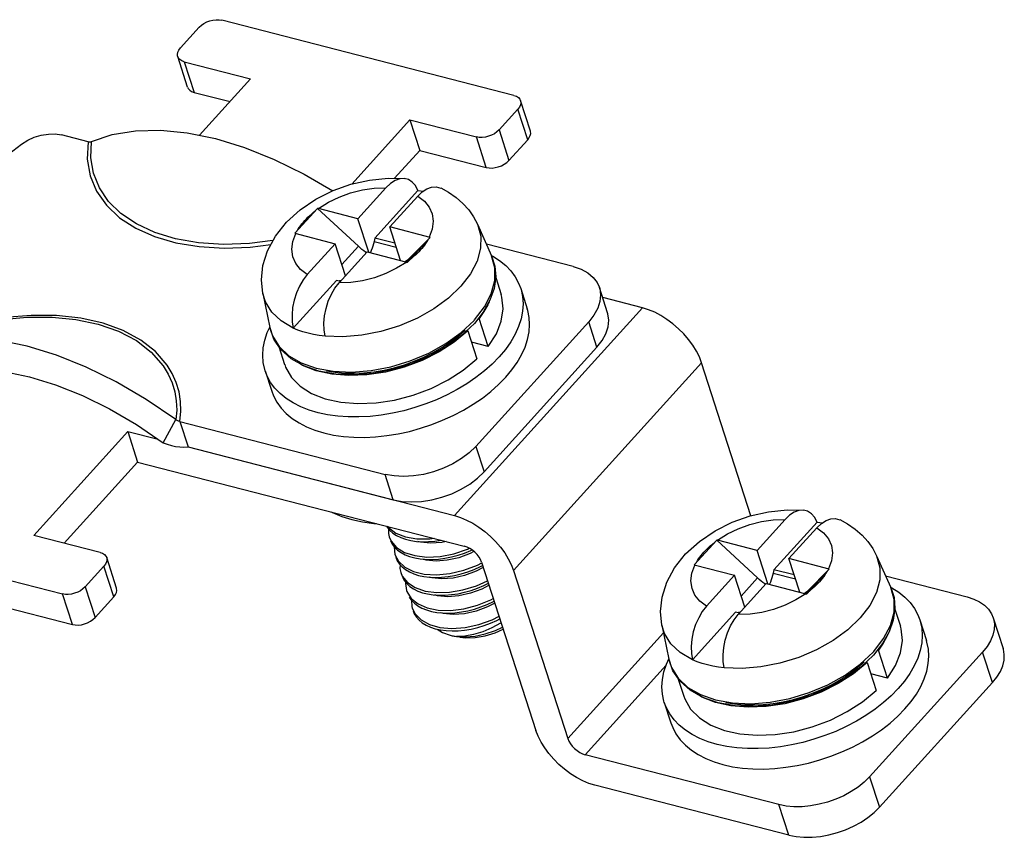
# Model space of a CAD drawing. Extents: x -4139 to -1089, y -1564 to 1941.
# Tile 50 of 160: x -1436 to -1406, y -706 to -681. Entities that reach past the tile are written whole.
import ezdxf

# ---------------------------------------------------------------- set-up
doc = ezdxf.new("R2010")
doc.units = 0
doc.header["$LTSCALE"] = 23.1
for name, color, linetype in [('EARTHING_CLIP1_2_1_AM_0', 7, 'CONTINUOUS'), ('EARTHING_CLIP_2_2_1_1_AM_0', 7, 'CONTINUOUS'), ('EARTHING_CLIP_2_2_2_1_AM_0', 7, 'CONTINUOUS'), ('LDZHJ_SZCYZT_M4X12_2_1_AM_', 7, 'CONTINUOUS')]:
    doc.layers.add(name, color=color, linetype=linetype)

msp = doc.modelspace()

# ---------------------------------------------------------------- linework, layer by layer
at = {"layer": 'EARTHING_CLIP1_2_1_AM_0', "color": 7}
for p, q in [((-1433.702, -684.782), (-1434.488, -684.58)), ((-1419.246, -688.502), (-1421.831, -687.837)), ((-1418.219, -689.884), (-1418.463, -689.125)), ((-1422.147, -693.859), (-1418.784, -690.147)), ((-1421.902, -694.618), (-1418.54, -690.905)), ((-1431.46, -693.75), (-1431.082, -693.059)), ((-1430.964, -693.117), (-1424.851, -694.69)), ((-1430.964, -693.117), (-1430.719, -693.875)), ((-1430.719, -693.875), (-1424.606, -695.448))]:
    msp.add_line(p, q, dxfattribs=at)
at = {"layer": 'EARTHING_CLIP1_2_1_AM_0', "color": 2}
for p, q in [((-1418.54, -690.905), (-1418.784, -690.147)), ((-1422.147, -693.859), (-1421.902, -694.618)), ((-1424.606, -695.448), (-1424.851, -694.69))]:
    msp.add_line(p, q, dxfattribs=at)
at = {"layer": 'EARTHING_CLIP1_2_1_AM_0', "color": 7}
for points in [[(-1433.603, -684.781), (-1432.98, -684.569), (-1432.289, -684.454), (-1431.541, -684.437), (-1430.744, -684.515), (-1429.908, -684.688), (-1429.042, -684.953), (-1428.156, -685.308), (-1427.259, -685.748), (-1426.409, -686.244)], [(-1435.683, -684.854), (-1435.5, -684.738), (-1435.306, -684.65), (-1435.095, -684.587), (-1434.882, -684.553), (-1434.681, -684.551), (-1434.488, -684.58)], [(-1436.498, -685.501), (-1436.197, -685.253), (-1435.683, -684.854)], [(-1433.702, -684.782), (-1433.683, -684.787), (-1433.665, -684.789), (-1433.648, -684.79), (-1433.632, -684.788), (-1433.617, -684.785), (-1433.603, -684.781)], [(-1419.246, -688.502), (-1419.009, -688.583), (-1418.81, -688.689), (-1418.649, -688.823), (-1418.529, -688.978), (-1418.464, -689.126)], [(-1418.464, -689.126), (-1418.456, -689.153), (-1418.428, -689.341), (-1418.448, -689.539), (-1418.515, -689.743), (-1418.627, -689.945), (-1418.784, -690.147)], [(-1418.54, -690.905), (-1418.382, -690.703), (-1418.27, -690.502), (-1418.203, -690.298), (-1418.183, -690.1), (-1418.211, -689.911), (-1418.219, -689.884)], [(-1431.082, -693.059), (-1431.967, -692.459), (-1432.864, -691.936), (-1433.76, -691.495), (-1434.646, -691.14), (-1435.512, -690.875), (-1436.349, -690.702), (-1437.146, -690.624), (-1437.894, -690.642), (-1438.585, -690.757), (-1439.208, -690.968)], [(-1438.773, -691.868), (-1438.212, -691.678), (-1437.59, -691.575), (-1436.917, -691.559), (-1436.2, -691.629), (-1435.447, -691.785), (-1434.668, -692.023), (-1433.87, -692.343), (-1433.064, -692.739), (-1432.256, -693.21), (-1431.46, -693.75)], [(-1430.964, -693.117), (-1430.985, -693.11), (-1431.005, -693.103), (-1431.025, -693.094), (-1431.045, -693.083), (-1431.064, -693.072), (-1431.082, -693.059)], [(-1431.46, -693.75), (-1431.341, -693.795), (-1431.219, -693.83), (-1431.094, -693.856), (-1430.968, -693.873), (-1430.843, -693.879), (-1430.719, -693.875)], [(-1422.147, -693.859), (-1422.346, -694.051), (-1422.573, -694.223), (-1422.83, -694.377), (-1423.109, -694.509), (-1423.404, -694.615), (-1423.706, -694.692), (-1424.008, -694.739), (-1424.305, -694.755), (-1424.584, -694.738), (-1424.851, -694.69)], [(-1424.606, -695.448), (-1424.34, -695.497), (-1424.06, -695.514), (-1423.763, -695.498), (-1423.461, -695.451), (-1423.159, -695.374), (-1422.864, -695.268), (-1422.585, -695.136), (-1422.328, -694.982), (-1422.101, -694.809), (-1421.902, -694.618)]]:
    msp.add_lwpolyline(points, dxfattribs=at)
at = {"layer": 'EARTHING_CLIP1_2_1_AM_0', "color": 2}
for points in [[(-1433.702, -684.782), (-1433.726, -685.307), (-1433.642, -685.798), (-1433.45, -686.258), (-1433.156, -686.677), (-1432.763, -687.045), (-1432.281, -687.358), (-1431.717, -687.608), (-1431.082, -687.793), (-1430.386, -687.908), (-1429.643, -687.951), (-1428.872, -687.92), (-1428.253, -687.841)], [(-1428.191, -687.727), (-1428.886, -687.811), (-1429.665, -687.843), (-1430.407, -687.796), (-1431.095, -687.674), (-1431.716, -687.485), (-1432.261, -687.232), (-1432.721, -686.922), (-1433.09, -686.562), (-1433.364, -686.159), (-1433.541, -685.723), (-1433.618, -685.261), (-1433.603, -684.781)], [(-1431.344, -691.435), (-1431.693, -691.034), (-1432.127, -690.694), (-1432.653, -690.41), (-1433.254, -690.191), (-1433.92, -690.041), (-1434.639, -689.961), (-1435.398, -689.955), (-1436.184, -690.02), (-1436.982, -690.157), (-1437.778, -690.364), (-1438.551, -690.634), (-1439.307, -690.97)], [(-1439.208, -690.968), (-1438.509, -690.661), (-1437.785, -690.408), (-1437.034, -690.211), (-1436.272, -690.075), (-1435.514, -690.005), (-1434.772, -690.004), (-1434.062, -690.074), (-1433.397, -690.215), (-1432.791, -690.427), (-1432.26, -690.707), (-1431.819, -691.048), (-1431.461, -691.454)], [(-1431.461, -691.454), (-1431.31, -691.702), (-1431.195, -691.96), (-1431.116, -692.228), (-1431.072, -692.501), (-1431.061, -692.778), (-1431.082, -693.059)], [(-1430.964, -693.117), (-1430.937, -692.812), (-1430.946, -692.517), (-1430.991, -692.229), (-1431.073, -691.952), (-1431.191, -691.687), (-1431.344, -691.435)]]:
    msp.add_lwpolyline(points, dxfattribs=at)
at = {"layer": 'EARTHING_CLIP_2_2_1_1_AM_0', "color": 7}
for p, q in [((-1421.011, -683.403), (-1429.714, -681.164)), ((-1430.39, -681.371), (-1430.95, -681.99)), ((-1430.737, -683.156), (-1431.031, -682.245)), ((-1430.835, -682.401), (-1428.857, -682.91)), ((-1428.857, -682.91), (-1430.379, -684.59)), ((-1430.541, -683.312), (-1429.47, -683.587)), ((-1420.522, -684.469), (-1420.816, -683.559)), ((-1421.456, -684.433), (-1420.896, -683.814)), ((-1425.843, -686.045), (-1424.11, -684.131)), ((-1424.11, -684.131), (-1422.132, -684.64)), ((-1424.11, -684.131), (-1423.816, -685.042)), ((-1421.163, -685.343), (-1420.602, -684.725)), ((-1424.569, -685.873), (-1423.816, -685.042)), ((-1423.816, -685.042), (-1421.838, -685.551)), ((-1417.181, -689.729), (-1418.367, -689.424)), ((-1413.95, -695.923), (-1415.42, -691.365)), ((-1435.32, -696.507), (-1432.517, -693.413)), ((-1432.517, -693.413), (-1431.615, -693.645)), ((-1432.517, -693.413), (-1432.224, -694.323)), ((-1430.719, -693.875), (-1422.786, -695.917)), ((-1434.413, -696.74), (-1432.224, -694.323)), ((-1432.224, -694.323), (-1422.492, -696.827)), ((-1443.166, -696.014), (-1434.463, -698.253)), ((-1433.342, -697.015), (-1435.32, -696.507)), ((-1442.872, -696.924), (-1434.169, -699.163)), ((-1432.852, -698.082), (-1433.146, -697.171)), ((-1421.974, -697.308), (-1420.359, -702.316)), ((-1433.787, -698.045), (-1433.227, -697.427)), ((-1421.025, -697.553), (-1419.409, -702.56)), ((-1409.938, -697.715), (-1407.511, -698.34)), ((-1433.493, -698.956), (-1432.933, -698.337)), ((-1406.729, -698.963), (-1406.435, -699.874)), ((-1407.05, -699.985), (-1410.413, -703.697)), ((-1406.756, -700.895), (-1410.119, -704.608)), ((-1413.116, -704.527), (-1418.891, -703.041)), ((-1412.822, -705.438), (-1418.597, -703.952))]:
    msp.add_line(p, q, dxfattribs=at)
at = {"layer": 'EARTHING_CLIP_2_2_1_1_AM_0', "color": 2}
for p, q in [((-1430.835, -682.401), (-1430.541, -683.312)), ((-1420.602, -684.725), (-1420.896, -683.814)), ((-1421.456, -684.433), (-1421.163, -685.343)), ((-1421.838, -685.551), (-1422.132, -684.64)), ((-1422.786, -695.917), (-1417.181, -689.729)), ((-1415.42, -691.365), (-1421.025, -697.553)), ((-1432.933, -698.337), (-1433.227, -697.427)), ((-1433.787, -698.045), (-1433.493, -698.956)), ((-1434.169, -699.163), (-1434.463, -698.253)), ((-1419.409, -702.56), (-1416.556, -699.41)), ((-1406.756, -700.895), (-1407.05, -699.985)), ((-1416.479, -700.378), (-1418.891, -703.041)), ((-1410.413, -703.697), (-1410.119, -704.608)), ((-1412.822, -705.438), (-1413.116, -704.527))]:
    msp.add_line(p, q, dxfattribs=at)
at = {"layer": 'EARTHING_CLIP_2_2_1_1_AM_0', "color": 7}
for points in [[(-1430.39, -681.371), (-1430.325, -681.311), (-1430.251, -681.26), (-1430.167, -681.216), (-1430.076, -681.182), (-1429.982, -681.16), (-1429.888, -681.148), (-1429.799, -681.15), (-1429.714, -681.164)], [(-1431.031, -682.245), (-1431.033, -682.239), (-1431.039, -682.18), (-1431.028, -682.117), (-1430.998, -682.054), (-1430.95, -681.99)], [(-1430.835, -682.401), (-1430.908, -682.374), (-1430.966, -682.338), (-1431.008, -682.292), (-1431.031, -682.245)], [(-1430.737, -683.156), (-1430.714, -683.202), (-1430.672, -683.249), (-1430.615, -683.285), (-1430.541, -683.312)], [(-1421.011, -683.403), (-1420.938, -683.43), (-1420.88, -683.466), (-1420.839, -683.512), (-1420.816, -683.559)], [(-1420.816, -683.559), (-1420.814, -683.565), (-1420.807, -683.624), (-1420.818, -683.687), (-1420.848, -683.75), (-1420.896, -683.814)], [(-1421.456, -684.433), (-1421.521, -684.493), (-1421.595, -684.544), (-1421.68, -684.588), (-1421.77, -684.622), (-1421.864, -684.645), (-1421.958, -684.656), (-1422.047, -684.654), (-1422.132, -684.64)], [(-1420.602, -684.725), (-1420.554, -684.66), (-1420.525, -684.597), (-1420.513, -684.535), (-1420.52, -684.476), (-1420.522, -684.469)], [(-1421.838, -685.551), (-1421.753, -685.565), (-1421.664, -685.566), (-1421.571, -685.555), (-1421.477, -685.532), (-1421.386, -685.498), (-1421.301, -685.455), (-1421.227, -685.403), (-1421.163, -685.343)], [(-1415.42, -691.365), (-1415.487, -691.192), (-1415.574, -691.018), (-1415.683, -690.844), (-1415.809, -690.673), (-1415.952, -690.508), (-1416.108, -690.352), (-1416.276, -690.207), (-1416.452, -690.075), (-1416.634, -689.96), (-1416.818, -689.863), (-1417, -689.786), (-1417.181, -689.729)], [(-1422.786, -695.917), (-1422.605, -695.974), (-1422.423, -696.051), (-1422.239, -696.148), (-1422.057, -696.263), (-1421.881, -696.394), (-1421.713, -696.539), (-1421.557, -696.695), (-1421.414, -696.86), (-1421.287, -697.032), (-1421.179, -697.206), (-1421.092, -697.379), (-1421.025, -697.553)], [(-1433.342, -697.015), (-1433.268, -697.043), (-1433.211, -697.079), (-1433.169, -697.125), (-1433.146, -697.171)], [(-1421.974, -697.308), (-1422.007, -697.23), (-1422.052, -697.154), (-1422.11, -697.08), (-1422.177, -697.01), (-1422.251, -696.948), (-1422.33, -696.896), (-1422.41, -696.856), (-1422.492, -696.827)], [(-1433.146, -697.171), (-1433.144, -697.178), (-1433.138, -697.237), (-1433.149, -697.299), (-1433.179, -697.362), (-1433.227, -697.427)], [(-1433.787, -698.045), (-1433.852, -698.105), (-1433.926, -698.157), (-1434.01, -698.2), (-1434.101, -698.234), (-1434.195, -698.257), (-1434.289, -698.268), (-1434.377, -698.267), (-1434.463, -698.253)], [(-1432.933, -698.337), (-1432.885, -698.273), (-1432.855, -698.21), (-1432.844, -698.147), (-1432.85, -698.089), (-1432.852, -698.082)], [(-1407.511, -698.34), (-1407.312, -698.405), (-1407.139, -698.488), (-1406.99, -698.591), (-1406.87, -698.71), (-1406.779, -698.844), (-1406.729, -698.963)], [(-1434.169, -699.163), (-1434.084, -699.177), (-1433.995, -699.179), (-1433.901, -699.168), (-1433.807, -699.145), (-1433.717, -699.111), (-1433.632, -699.067), (-1433.558, -699.016), (-1433.493, -698.956)], [(-1406.729, -698.963), (-1406.72, -698.99), (-1406.694, -699.147), (-1406.701, -699.31), (-1406.741, -699.479), (-1406.813, -699.649), (-1406.916, -699.817), (-1407.05, -699.985)], [(-1406.756, -700.895), (-1406.622, -700.728), (-1406.519, -700.56), (-1406.447, -700.39), (-1406.407, -700.221), (-1406.401, -700.057), (-1406.427, -699.901), (-1406.435, -699.874)], [(-1418.597, -703.952), (-1418.779, -703.895), (-1418.961, -703.818), (-1419.145, -703.721), (-1419.326, -703.606), (-1419.503, -703.474), (-1419.67, -703.329), (-1419.827, -703.173), (-1419.97, -703.008), (-1420.096, -702.837), (-1420.205, -702.663), (-1420.292, -702.489), (-1420.359, -702.316)], [(-1419.409, -702.56), (-1419.376, -702.639), (-1419.331, -702.714), (-1419.274, -702.789), (-1419.207, -702.858), (-1419.132, -702.92), (-1419.053, -702.973), (-1418.973, -703.013), (-1418.891, -703.041)], [(-1410.413, -703.697), (-1410.575, -703.857), (-1410.758, -704.004), (-1410.963, -704.14), (-1411.186, -704.262), (-1411.423, -704.366), (-1411.669, -704.453), (-1411.92, -704.519), (-1412.173, -704.565), (-1412.423, -704.589), (-1412.667, -704.591), (-1412.897, -704.57), (-1413.116, -704.527)], [(-1412.822, -705.438), (-1412.603, -705.481), (-1412.373, -705.501), (-1412.13, -705.499), (-1411.88, -705.476), (-1411.627, -705.43), (-1411.375, -705.363), (-1411.129, -705.277), (-1410.892, -705.172), (-1410.669, -705.051), (-1410.464, -704.915), (-1410.281, -704.767), (-1410.119, -704.608)]]:
    msp.add_lwpolyline(points, dxfattribs=at)
at = {"layer": 'EARTHING_CLIP_2_2_2_1_AM_0', "color": 7}
msp.add_lwpolyline([(-1426.452, -695.808), (-1426.415, -695.829), (-1426.142, -695.944), (-1425.844, -696.037), (-1425.524, -696.105), (-1425.186, -696.15), (-1425.108, -696.154)], dxfattribs=at)
at = {"layer": 'LDZHJ_SZCYZT_M4X12_2_1_AM_', "color": 7}
for p, q in [((-1424.827, -686.156), (-1425.662, -687.077)), ((-1423.871, -686.231), (-1425.157, -687.651)), ((-1423.878, -686.401), (-1424.712, -687.322)), ((-1423.871, -686.232), (-1423.711, -686.252)), ((-1426.864, -686.768), (-1427.537, -687.511)), ((-1425.648, -687.898), (-1426.864, -686.768)), ((-1425.662, -687.077), (-1426.839, -686.774)), ((-1425.34, -688.076), (-1425.662, -687.077)), ((-1423.51, -687.631), (-1424.712, -687.322)), ((-1424.39, -688.32), (-1424.712, -687.322)), ((-1422.098, -687.242), (-1421.677, -688.18)), ((-1427.537, -687.511), (-1426.334, -687.82)), ((-1425.157, -687.651), (-1425.18, -687.755)), ((-1424.556, -687.807), (-1425.157, -687.652)), ((-1424.182, -688.374), (-1423.51, -687.631)), ((-1423.51, -687.631), (-1424.151, -688.283)), ((-1426.334, -687.82), (-1427.169, -688.741)), ((-1426.027, -688.773), (-1426.334, -687.82)), ((-1425.385, -688.064), (-1426.219, -688.985)), ((-1425.408, -688.09), (-1425.43, -688.075)), ((-1425.385, -688.064), (-1424.207, -688.367)), ((-1421.68, -688.174), (-1421.644, -688.192)), ((-1421.677, -688.18), (-1421.58, -688.485)), ((-1424.207, -688.367), (-1424.199, -688.369)), ((-1427.169, -688.741), (-1427.294, -688.901)), ((-1421.556, -688.825), (-1421.391, -689.337)), ((-1426.301, -688.914), (-1427.587, -690.334)), ((-1426.182, -688.945), (-1426.3, -688.914)), ((-1428.495, -689.306), (-1428.288, -690.313)), ((-1420.811, -689.15), (-1420.615, -689.757)), ((-1421.924, -689.855), (-1422.191, -690.194)), ((-1428.361, -690.468), (-1428.289, -690.308)), ((-1428.168, -690.66), (-1428.288, -690.313)), ((-1422.191, -690.194), (-1422.57, -690.556)), ((-1421.778, -690.88), (-1422.047, -690.045)), ((-1422.57, -690.556), (-1423.017, -690.883)), ((-1422.908, -690.753), (-1422.68, -690.579)), ((-1422.383, -690.417), (-1422.789, -690.753)), ((-1422.68, -690.579), (-1422.469, -690.394)), ((-1422.416, -690.408), (-1422.383, -690.417)), ((-1422.383, -690.417), (-1422.114, -691.251)), ((-1428.017, -690.883), (-1427.844, -691.419)), ((-1423.156, -690.916), (-1422.908, -690.753)), ((-1421.778, -690.88), (-1422.275, -690.752)), ((-1422.52, -691.587), (-1422.114, -691.251)), ((-1428.424, -691.606), (-1428.228, -692.213)), ((-1425.929, -691.75), (-1426.439, -691.711)), ((-1425.769, -691.728), (-1426.314, -691.707)), ((-1426.059, -691.675), (-1425.774, -691.681)), ((-1422.971, -691.88), (-1422.52, -691.587)), ((-1422.416, -691.993), (-1422.702, -692.165)), ((-1412.934, -696.035), (-1413.769, -696.956)), ((-1411.978, -696.11), (-1413.264, -697.53)), ((-1411.978, -696.111), (-1411.818, -696.131)), ((-1424.768, -696.242), (-1424.747, -696.274)), ((-1424.745, -696.321), (-1424.749, -696.455)), ((-1424.749, -696.455), (-1424.726, -696.552)), ((-1424.747, -696.274), (-1424.531, -696.439)), ((-1424.717, -696.356), (-1424.623, -696.439)), ((-1424.623, -696.439), (-1424.511, -696.512)), ((-1411.985, -696.279), (-1412.819, -697.2)), ((-1424.726, -696.552), (-1424.668, -696.68)), ((-1424.668, -696.68), (-1424.507, -696.87)), ((-1414.971, -696.647), (-1415.644, -697.389)), ((-1413.755, -697.777), (-1414.971, -696.647)), ((-1413.769, -696.956), (-1414.946, -696.653)), ((-1424.579, -696.846), (-1424.556, -697.082)), ((-1424.48, -696.947), (-1424.376, -697.023)), ((-1422.801, -697.053), (-1422.4, -696.919)), ((-1422.486, -697.037), (-1422.299, -696.962)), ((-1422.4, -696.919), (-1422.341, -696.89)), ((-1422.299, -696.962), (-1422.259, -696.943)), ((-1413.447, -697.954), (-1413.769, -696.956)), ((-1424.556, -697.082), (-1424.453, -697.277)), ((-1424.531, -697.158), (-1424.487, -697.263)), ((-1424.453, -697.277), (-1424.264, -697.455)), ((-1422.102, -697.395), (-1421.967, -697.322)), ((-1411.617, -697.51), (-1412.819, -697.2)), ((-1412.497, -698.199), (-1412.819, -697.2)), ((-1410.205, -697.12), (-1409.784, -698.058)), ((-1424.383, -697.618), (-1424.34, -697.719)), ((-1424.34, -697.45), (-1424.241, -697.529)), ((-1422.01, -697.438), (-1421.944, -697.404)), ((-1415.644, -697.389), (-1414.441, -697.698)), ((-1413.264, -697.53), (-1413.287, -697.633)), ((-1412.663, -697.685), (-1413.264, -697.531)), ((-1412.289, -698.252), (-1411.617, -697.51)), ((-1411.617, -697.51), (-1412.258, -698.162)), ((-1424.34, -697.719), (-1424.186, -697.912)), ((-1414.441, -697.698), (-1415.275, -698.619)), ((-1414.134, -698.651), (-1414.441, -697.698)), ((-1424.113, -698.029), (-1424.003, -698.103)), ((-1413.492, -697.943), (-1414.326, -698.864)), ((-1413.515, -697.968), (-1413.537, -697.953)), ((-1413.492, -697.943), (-1412.314, -698.246)), ((-1409.787, -698.052), (-1409.751, -698.071)), ((-1409.784, -698.058), (-1409.687, -698.363)), ((-1424.075, -698.384), (-1423.869, -698.551)), ((-1424.062, -698.445), (-1424.054, -698.63)), ((-1412.314, -698.246), (-1412.306, -698.248)), ((-1424.054, -698.63), (-1424.041, -698.677)), ((-1424.041, -698.677), (-1423.956, -698.848)), ((-1424.016, -698.753), (-1423.98, -698.843)), ((-1423.978, -698.53), (-1423.874, -698.608)), ((-1414.408, -698.793), (-1415.694, -700.212)), ((-1415.275, -698.619), (-1415.4, -698.779)), ((-1414.289, -698.823), (-1414.407, -698.793)), ((-1409.663, -698.704), (-1409.498, -699.216)), ((-1423.956, -698.848), (-1423.778, -699.028)), ((-1423.778, -699.028), (-1423.529, -699.164)), ((-1408.918, -699.028), (-1408.722, -699.635)), ((-1416.602, -699.184), (-1416.395, -700.191)), ((-1422.477, -699.507), (-1422.727, -699.52)), ((-1422.727, -699.52), (-1422.46, -699.534)), ((-1410.031, -699.733), (-1410.298, -700.073)), ((-1409.885, -700.758), (-1410.154, -699.924)), ((-1416.468, -700.347), (-1416.396, -700.187)), ((-1416.275, -700.539), (-1416.395, -700.191)), ((-1410.787, -700.458), (-1410.576, -700.273)), ((-1410.298, -700.073), (-1410.677, -700.435)), ((-1410.522, -700.287), (-1410.49, -700.295)), ((-1410.677, -700.435), (-1411.124, -700.761)), ((-1411.015, -700.631), (-1410.787, -700.458)), ((-1410.49, -700.295), (-1410.896, -700.631)), ((-1410.49, -700.295), (-1410.221, -701.13)), ((-1416.124, -700.762), (-1415.951, -701.298)), ((-1411.263, -700.794), (-1411.015, -700.631)), ((-1409.885, -700.758), (-1410.382, -700.63)), ((-1410.627, -701.466), (-1410.221, -701.13)), ((-1416.531, -701.485), (-1416.335, -702.092)), ((-1414.036, -701.629), (-1414.546, -701.589)), ((-1413.876, -701.607), (-1414.421, -701.585)), ((-1414.166, -701.553), (-1413.881, -701.559)), ((-1411.078, -701.758), (-1410.627, -701.466)), ((-1410.523, -701.872), (-1410.809, -702.044))]:
    msp.add_line(p, q, dxfattribs=at)
at = {"layer": 'LDZHJ_SZCYZT_M4X12_2_1_AM_', "color": 2}
for p, q in [((-1426.135, -688.437), (-1425.648, -687.898)), ((-1425.18, -687.755), (-1424.518, -687.925)), ((-1421.576, -688.541), (-1421.677, -688.18)), ((-1424.151, -688.283), (-1424.218, -688.357)), ((-1428.288, -690.313), (-1428.207, -690.569)), ((-1422.584, -690.465), (-1422.201, -690.104)), ((-1422.201, -690.104), (-1422.186, -690.087)), ((-1423.038, -690.793), (-1422.584, -690.465)), ((-1423.55, -691.079), (-1423.038, -690.793)), ((-1426.902, -691.53), (-1426.396, -691.621)), ((-1426.396, -691.621), (-1425.847, -691.645)), ((-1413.287, -697.633), (-1412.625, -697.804)), ((-1414.242, -698.315), (-1413.755, -697.777)), ((-1412.258, -698.162), (-1412.325, -698.236)), ((-1409.683, -698.419), (-1409.784, -698.058)), ((-1410.691, -700.343), (-1410.308, -699.982)), ((-1410.308, -699.982), (-1410.293, -699.966)), ((-1416.395, -700.191), (-1416.314, -700.447)), ((-1411.145, -700.672), (-1410.691, -700.343)), ((-1411.657, -700.957), (-1411.145, -700.672)), ((-1415.009, -701.408), (-1414.503, -701.5)), ((-1414.503, -701.5), (-1413.954, -701.524))]:
    msp.add_line(p, q, dxfattribs=at)
at = {"layer": 'LDZHJ_SZCYZT_M4X12_2_1_AM_', "color": 7}
for points in [[(-1427.378, -686.808), (-1426.911, -686.495), (-1426.402, -686.24), (-1425.868, -686.05), (-1425.319, -685.925), (-1424.764, -685.869), (-1424.28, -685.88)], [(-1424.28, -685.88), (-1424.415, -685.89), (-1424.555, -685.94), (-1424.691, -686.029), (-1424.827, -686.156)], [(-1423.871, -686.231), (-1423.947, -686.09), (-1424.041, -685.984), (-1424.153, -685.913), (-1424.28, -685.88)], [(-1423.878, -686.401), (-1423.743, -686.273), (-1423.606, -686.184), (-1423.466, -686.134), (-1423.33, -686.124), (-1423.192, -686.162)], [(-1423.192, -686.161), (-1422.966, -686.283), (-1422.734, -686.442), (-1422.532, -686.619), (-1422.358, -686.813), (-1422.213, -687.022), (-1422.098, -687.242)], [(-1426.856, -686.77), (-1426.86, -686.769), (-1426.864, -686.768)], [(-1426.839, -686.774), (-1426.848, -686.772), (-1426.856, -686.77)], [(-1428.495, -689.306), (-1428.536, -688.899), (-1428.492, -688.469), (-1428.354, -688.028), (-1428.121, -687.595), (-1427.79, -687.181), (-1427.378, -686.808)], [(-1425.541, -687.99), (-1425.595, -687.945), (-1425.648, -687.898)], [(-1425.18, -687.755), (-1425.197, -687.823), (-1425.217, -687.891), (-1425.238, -687.958), (-1425.262, -688.023), (-1425.288, -688.087), (-1425.288, -688.089)], [(-1425.43, -688.075), (-1425.486, -688.034), (-1425.541, -687.99)], [(-1421.644, -688.192), (-1421.439, -688.323), (-1421.258, -688.471), (-1421.102, -688.632), (-1420.973, -688.807), (-1420.872, -688.993), (-1420.811, -689.15)], [(-1424.151, -688.283), (-1424.18, -688.309), (-1424.212, -688.333), (-1424.246, -688.353), (-1424.252, -688.356)], [(-1424.199, -688.369), (-1424.191, -688.372), (-1424.187, -688.373), (-1424.182, -688.374)], [(-1421.58, -688.485), (-1421.555, -688.812), (-1421.603, -689.156), (-1421.727, -689.507), (-1421.924, -689.855)], [(-1427.294, -688.901), (-1427.4, -689.081), (-1427.491, -689.285), (-1427.56, -689.502), (-1427.605, -689.724), (-1427.624, -689.941), (-1427.618, -690.143), (-1427.587, -690.334)], [(-1426.638, -690.578), (-1426.669, -690.387), (-1426.675, -690.184), (-1426.655, -689.967), (-1426.611, -689.747), (-1426.542, -689.531), (-1426.452, -689.326), (-1426.345, -689.146), (-1426.219, -688.985)], [(-1426.169, -688.93), (-1426.2, -688.93), (-1426.212, -688.928)], [(-1421.778, -690.88), (-1421.536, -690.502), (-1421.388, -690.131), (-1421.332, -689.764), (-1421.369, -689.414), (-1421.391, -689.337)], [(-1420.811, -689.15), (-1420.799, -689.189), (-1420.754, -689.395), (-1420.739, -689.611), (-1420.754, -689.833), (-1420.799, -690.059), (-1420.874, -690.288), (-1420.977, -690.518), (-1421.109, -690.746), (-1421.267, -690.971), (-1421.453, -691.192)], [(-1421.752, -689.551), (-1421.789, -689.638), (-1421.905, -689.842), (-1422.047, -690.045)], [(-1421.257, -691.799), (-1421.072, -691.579), (-1420.914, -691.355), (-1420.783, -691.128), (-1420.679, -690.9), (-1420.605, -690.673), (-1420.56, -690.449), (-1420.544, -690.229), (-1420.557, -690.015), (-1420.599, -689.81), (-1420.615, -689.757)], [(-1428.424, -691.606), (-1428.436, -691.567), (-1428.481, -691.361), (-1428.496, -691.145), (-1428.481, -690.923), (-1428.436, -690.697), (-1428.361, -690.468)], [(-1426.637, -690.579), (-1426.812, -690.557), (-1426.98, -690.527), (-1427.142, -690.49), (-1427.298, -690.445), (-1427.446, -690.393), (-1427.587, -690.334)], [(-1427.654, -691.245), (-1427.955, -690.974), (-1428.168, -690.66)], [(-1422.789, -690.753), (-1423.241, -691.045), (-1423.746, -691.297), (-1424.283, -691.499), (-1424.836, -691.643), (-1425.39, -691.729), (-1425.929, -691.75)], [(-1423.017, -690.883), (-1423.519, -691.165), (-1424.061, -691.397), (-1424.626, -691.571), (-1425.201, -691.682), (-1425.769, -691.728)], [(-1425.774, -691.681), (-1425.48, -691.668), (-1425.18, -691.636), (-1424.878, -691.585), (-1424.576, -691.516), (-1424.276, -691.428), (-1423.981, -691.323), (-1423.695, -691.202), (-1423.419, -691.066), (-1423.156, -690.916)], [(-1421.453, -691.192), (-1421.662, -691.407), (-1421.892, -691.612), (-1422.145, -691.808), (-1422.416, -691.993)], [(-1427.843, -691.419), (-1427.814, -691.499), (-1427.641, -691.804), (-1427.38, -692.067), (-1427.042, -692.282), (-1426.634, -692.442), (-1426.17, -692.545)], [(-1426.314, -691.707), (-1426.821, -691.617), (-1427.272, -691.461), (-1427.654, -691.245)], [(-1426.439, -691.711), (-1426.903, -691.608), (-1427.311, -691.448), (-1427.429, -691.373)], [(-1428.133, -692.124), (-1428.262, -691.95), (-1428.363, -691.764), (-1428.424, -691.606)], [(-1426.596, -691.604), (-1426.334, -691.649), (-1426.059, -691.675)], [(-1428.228, -692.213), (-1428.174, -692.356), (-1428.076, -692.541), (-1427.95, -692.715), (-1427.797, -692.878), (-1427.618, -693.027), (-1427.415, -693.16), (-1427.189, -693.276), (-1426.942, -693.376), (-1426.676, -693.457), (-1426.393, -693.519), (-1426.095, -693.562), (-1425.784, -693.586), (-1425.463, -693.59), (-1425.134, -693.574), (-1424.8, -693.538), (-1424.464, -693.484), (-1424.127, -693.41), (-1423.793, -693.318), (-1423.463, -693.209), (-1423.137, -693.081), (-1422.819, -692.936), (-1422.515, -692.777), (-1422.225, -692.604), (-1421.953, -692.418), (-1421.699, -692.221), (-1421.467, -692.015), (-1421.257, -691.799)], [(-1426.17, -692.545), (-1425.66, -692.585), (-1425.121, -692.563), (-1424.567, -692.478), (-1424.014, -692.333), (-1423.477, -692.131), (-1422.971, -691.88)], [(-1422.702, -692.165), (-1423.003, -692.323), (-1423.316, -692.467), (-1423.639, -692.594), (-1423.966, -692.704), (-1424.297, -692.797), (-1424.63, -692.871), (-1424.965, -692.927), (-1425.299, -692.964), (-1425.629, -692.982), (-1425.951, -692.98), (-1426.262, -692.958), (-1426.562, -692.917), (-1426.846, -692.856), (-1427.114, -692.777), (-1427.363, -692.679), (-1427.591, -692.564), (-1427.796, -692.433), (-1427.977, -692.286), (-1428.133, -692.124)], [(-1415.484, -696.687), (-1415.018, -696.373), (-1414.509, -696.119), (-1413.975, -695.929), (-1413.426, -695.804), (-1412.871, -695.747), (-1412.387, -695.758)], [(-1412.387, -695.758), (-1412.522, -695.768), (-1412.662, -695.818), (-1412.798, -695.907), (-1412.934, -696.035)], [(-1411.978, -696.11), (-1412.054, -695.968), (-1412.147, -695.862), (-1412.26, -695.791), (-1412.387, -695.758)], [(-1411.985, -696.279), (-1411.85, -696.152), (-1411.713, -696.063), (-1411.573, -696.013), (-1411.437, -696.003), (-1411.299, -696.041)], [(-1411.299, -696.04), (-1411.073, -696.161), (-1410.841, -696.32), (-1410.639, -696.498), (-1410.465, -696.692), (-1410.32, -696.9), (-1410.205, -697.12)], [(-1424.81, -696.231), (-1424.792, -696.263), (-1424.717, -696.356)], [(-1424.531, -696.439), (-1424.244, -696.555), (-1423.901, -696.615), (-1423.519, -696.615), (-1423.389, -696.596)], [(-1424.688, -696.666), (-1424.636, -696.768), (-1424.567, -696.862), (-1424.48, -696.947)], [(-1424.511, -696.512), (-1424.383, -696.574), (-1424.24, -696.625), (-1424.085, -696.662), (-1423.918, -696.687), (-1423.742, -696.698), (-1423.559, -696.695), (-1423.371, -696.679), (-1423.181, -696.65)], [(-1423.033, -696.688), (-1423.163, -696.717), (-1423.495, -696.742), (-1423.797, -696.714), (-1423.879, -696.689)], [(-1416.602, -699.184), (-1416.643, -698.777), (-1416.599, -698.348), (-1416.461, -697.906), (-1416.228, -697.474), (-1415.897, -697.06), (-1415.484, -696.687)], [(-1414.963, -696.649), (-1414.967, -696.648), (-1414.971, -696.647)], [(-1414.946, -696.653), (-1414.955, -696.651), (-1414.963, -696.649)], [(-1424.507, -696.87), (-1424.269, -697.016), (-1423.963, -697.112), (-1423.605, -697.153), (-1423.211, -697.133), (-1422.801, -697.053)], [(-1424.376, -697.023), (-1424.255, -697.087), (-1424.119, -697.141), (-1423.968, -697.182), (-1423.805, -697.211), (-1423.632, -697.227), (-1423.449, -697.229), (-1423.259, -697.217), (-1423.066, -697.191), (-1422.871, -697.152), (-1422.677, -697.1), (-1422.486, -697.037)], [(-1422.203, -696.989), (-1422.316, -697.049), (-1422.655, -697.173), (-1422.997, -697.249), (-1423.326, -697.273), (-1423.627, -697.245), (-1423.711, -697.219)], [(-1424.487, -697.263), (-1424.423, -697.361), (-1424.34, -697.45)], [(-1424.402, -697.383), (-1424.41, -697.493), (-1424.383, -697.618)], [(-1424.264, -697.455), (-1424.005, -697.585), (-1423.686, -697.662), (-1423.317, -697.684), (-1422.918, -697.647), (-1422.506, -697.548), (-1422.102, -697.395)], [(-1424.241, -697.529), (-1424.126, -697.598), (-1423.996, -697.655), (-1423.853, -697.7), (-1423.697, -697.733), (-1423.53, -697.753), (-1423.353, -697.76), (-1423.168, -697.754), (-1422.976, -697.735), (-1422.781, -697.701), (-1422.585, -697.654), (-1422.389, -697.594), (-1422.196, -697.522), (-1422.01, -697.438)], [(-1421.925, -697.463), (-1422.141, -697.578), (-1422.482, -697.704), (-1422.826, -697.78), (-1423.157, -697.804), (-1423.46, -697.775), (-1423.535, -697.752)], [(-1413.287, -697.633), (-1413.304, -697.702), (-1413.324, -697.769), (-1413.345, -697.836), (-1413.369, -697.902), (-1413.395, -697.966), (-1413.395, -697.968)], [(-1424.336, -697.751), (-1424.28, -697.853), (-1424.205, -697.946), (-1424.113, -698.029)], [(-1424.236, -697.907), (-1424.243, -697.942), (-1424.212, -698.147)], [(-1424.186, -697.912), (-1423.955, -698.065), (-1423.659, -698.167), (-1423.312, -698.213), (-1422.931, -698.202), (-1422.532, -698.134), (-1422.13, -698.01), (-1421.797, -697.858)], [(-1424.003, -698.103), (-1423.879, -698.165), (-1423.739, -698.215), (-1423.585, -698.253), (-1423.42, -698.278), (-1423.244, -698.291), (-1423.06, -698.289), (-1422.871, -698.274), (-1422.678, -698.246), (-1422.483, -698.204), (-1422.289, -698.149), (-1422.097, -698.082), (-1421.909, -698.003), (-1421.772, -697.936)], [(-1413.648, -697.869), (-1413.702, -697.824), (-1413.755, -697.777)], [(-1413.537, -697.953), (-1413.593, -697.912), (-1413.648, -697.869)], [(-1424.212, -698.147), (-1424.201, -698.177), (-1424.075, -698.384)], [(-1421.753, -697.994), (-1421.97, -698.11), (-1422.308, -698.234), (-1422.651, -698.311), (-1422.983, -698.335), (-1423.285, -698.307), (-1423.367, -698.282)], [(-1412.258, -698.162), (-1412.287, -698.188), (-1412.319, -698.211), (-1412.353, -698.231), (-1412.359, -698.234)], [(-1409.751, -698.071), (-1409.546, -698.202), (-1409.365, -698.349), (-1409.209, -698.511), (-1409.08, -698.685), (-1408.979, -698.871), (-1408.918, -699.028)], [(-1424.133, -698.347), (-1424.065, -698.443), (-1423.978, -698.53)], [(-1423.874, -698.608), (-1423.753, -698.675), (-1423.617, -698.73), (-1423.468, -698.773), (-1423.307, -698.802), (-1423.136, -698.819), (-1422.956, -698.822), (-1422.77, -698.813), (-1422.579, -698.789), (-1422.385, -698.752), (-1422.19, -698.702), (-1421.996, -698.639), (-1421.805, -698.564), (-1421.619, -698.477), (-1421.6, -698.467)], [(-1423.869, -698.551), (-1423.594, -698.669), (-1423.267, -698.735), (-1422.898, -698.744), (-1422.501, -698.695), (-1422.095, -698.59), (-1421.701, -698.43), (-1421.626, -698.388)], [(-1421.582, -698.525), (-1421.8, -698.641), (-1422.141, -698.767), (-1422.486, -698.843), (-1422.819, -698.866), (-1423.121, -698.837), (-1423.198, -698.813)], [(-1412.306, -698.248), (-1412.298, -698.25), (-1412.294, -698.251), (-1412.289, -698.252)], [(-1409.687, -698.363), (-1409.662, -698.691), (-1409.71, -699.035), (-1409.834, -699.385), (-1410.031, -699.733)], [(-1415.4, -698.779), (-1415.507, -698.96), (-1415.598, -699.164), (-1415.667, -699.381), (-1415.712, -699.602), (-1415.731, -699.82), (-1415.725, -700.022), (-1415.694, -700.212)], [(-1414.276, -698.809), (-1414.307, -698.808), (-1414.319, -698.807)], [(-1423.98, -698.843), (-1423.918, -698.942), (-1423.839, -699.032), (-1423.742, -699.112)], [(-1423.742, -699.112), (-1423.628, -699.183), (-1423.499, -699.242), (-1423.356, -699.289), (-1423.2, -699.323), (-1423.033, -699.345), (-1422.856, -699.354), (-1422.671, -699.349), (-1422.48, -699.331), (-1422.285, -699.298), (-1422.089, -699.253), (-1421.896, -699.195), (-1421.706, -699.125), (-1421.522, -699.045), (-1421.429, -698.997)], [(-1423.529, -699.164), (-1423.219, -699.248), (-1422.861, -699.279), (-1422.468, -699.25), (-1422.061, -699.162), (-1421.663, -699.022), (-1421.455, -698.917)], [(-1421.393, -699.111), (-1421.415, -699.126), (-1421.671, -699.267), (-1421.94, -699.379), (-1422.212, -699.46), (-1422.477, -699.507)], [(-1414.745, -700.457), (-1414.776, -700.265), (-1414.782, -700.063), (-1414.762, -699.846), (-1414.718, -699.625), (-1414.649, -699.409), (-1414.559, -699.205), (-1414.452, -699.024), (-1414.326, -698.864)], [(-1408.918, -699.028), (-1408.906, -699.068), (-1408.861, -699.274), (-1408.846, -699.49), (-1408.861, -699.712), (-1408.906, -699.938), (-1408.981, -700.167), (-1409.084, -700.396), (-1409.216, -700.625), (-1409.374, -700.849), (-1409.56, -701.071)], [(-1423.302, -699.301), (-1423.144, -699.4), (-1422.912, -699.484)], [(-1422.622, -699.537), (-1422.454, -699.556), (-1422.167, -699.552), (-1421.866, -699.502), (-1421.571, -699.411), (-1421.332, -699.3)], [(-1422.46, -699.534), (-1422.17, -699.508), (-1421.867, -699.443), (-1421.562, -699.34), (-1421.351, -699.241)], [(-1409.885, -700.758), (-1409.643, -700.38), (-1409.495, -700.01), (-1409.439, -699.642), (-1409.476, -699.293), (-1409.498, -699.216)], [(-1422.912, -699.484), (-1422.882, -699.491), (-1422.852, -699.498), (-1422.821, -699.504), (-1422.79, -699.51), (-1422.784, -699.511)], [(-1422.784, -699.511), (-1422.759, -699.515), (-1422.727, -699.52)], [(-1409.859, -699.429), (-1409.896, -699.516), (-1410.012, -699.721), (-1410.154, -699.924)], [(-1409.364, -701.678), (-1409.179, -701.457), (-1409.021, -701.234), (-1408.89, -701.006), (-1408.786, -700.778), (-1408.712, -700.552), (-1408.667, -700.328), (-1408.651, -700.108), (-1408.664, -699.894), (-1408.706, -699.689), (-1408.722, -699.635)], [(-1414.744, -700.457), (-1414.919, -700.435), (-1415.087, -700.406), (-1415.249, -700.368), (-1415.405, -700.324), (-1415.553, -700.272), (-1415.694, -700.213)], [(-1416.531, -701.485), (-1416.543, -701.446), (-1416.588, -701.24), (-1416.602, -701.024), (-1416.588, -700.802), (-1416.543, -700.575), (-1416.468, -700.347)], [(-1415.761, -701.123), (-1416.062, -700.853), (-1416.275, -700.539)], [(-1410.896, -700.631), (-1411.348, -700.924), (-1411.853, -701.175), (-1412.39, -701.377), (-1412.943, -701.522), (-1413.497, -701.607), (-1414.036, -701.629)], [(-1413.881, -701.559), (-1413.587, -701.546), (-1413.287, -701.514), (-1412.985, -701.463), (-1412.683, -701.394), (-1412.383, -701.306), (-1412.088, -701.202), (-1411.802, -701.081), (-1411.526, -700.945), (-1411.263, -700.794)], [(-1411.124, -700.761), (-1411.626, -701.044), (-1412.168, -701.275), (-1412.733, -701.449), (-1413.308, -701.561), (-1413.876, -701.607)], [(-1414.421, -701.585), (-1414.928, -701.496), (-1415.379, -701.34), (-1415.761, -701.123)], [(-1409.56, -701.071), (-1409.769, -701.285), (-1409.999, -701.49), (-1410.252, -701.687), (-1410.523, -701.872)], [(-1415.95, -701.297), (-1415.921, -701.378), (-1415.748, -701.682), (-1415.487, -701.945), (-1415.149, -702.161), (-1414.741, -702.321), (-1414.277, -702.424)], [(-1414.546, -701.589), (-1415.01, -701.486), (-1415.418, -701.326), (-1415.536, -701.251)], [(-1416.24, -702.003), (-1416.369, -701.828), (-1416.47, -701.642), (-1416.531, -701.485)], [(-1416.335, -702.092), (-1416.281, -702.234), (-1416.183, -702.42), (-1416.057, -702.594), (-1415.904, -702.757), (-1415.725, -702.905), (-1415.522, -703.038), (-1415.296, -703.155), (-1415.049, -703.254), (-1414.783, -703.335), (-1414.5, -703.398), (-1414.202, -703.441), (-1413.891, -703.464), (-1413.57, -703.468), (-1413.241, -703.452), (-1412.907, -703.417), (-1412.571, -703.362), (-1412.234, -703.289), (-1411.9, -703.197), (-1411.57, -703.087), (-1411.244, -702.959), (-1410.926, -702.815), (-1410.622, -702.655), (-1410.332, -702.482), (-1410.06, -702.296), (-1409.806, -702.099), (-1409.574, -701.893), (-1409.364, -701.678)], [(-1414.703, -701.483), (-1414.441, -701.528), (-1414.166, -701.553)], [(-1410.809, -702.044), (-1411.11, -702.202), (-1411.423, -702.345), (-1411.746, -702.473), (-1412.073, -702.583), (-1412.404, -702.675), (-1412.737, -702.75), (-1413.072, -702.806), (-1413.406, -702.843), (-1413.736, -702.861), (-1414.057, -702.859), (-1414.369, -702.837), (-1414.669, -702.796), (-1414.953, -702.735), (-1415.221, -702.656), (-1415.47, -702.558), (-1415.698, -702.443), (-1415.903, -702.311), (-1416.084, -702.164), (-1416.24, -702.003)], [(-1414.277, -702.424), (-1413.767, -702.464), (-1413.228, -702.442), (-1412.674, -702.356), (-1412.121, -702.212), (-1411.584, -702.01), (-1411.078, -701.758)]]:
    msp.add_lwpolyline(points, dxfattribs=at)
at = {"layer": 'LDZHJ_SZCYZT_M4X12_2_1_AM_', "color": 2}
for points in [[(-1426.839, -686.774), (-1426.54, -686.587), (-1426.221, -686.432), (-1425.878, -686.308), (-1425.524, -686.218), (-1425.176, -686.168), (-1424.827, -686.156)], [(-1423.878, -686.401), (-1423.679, -686.553), (-1423.535, -686.73), (-1423.447, -686.933), (-1423.416, -687.154), (-1423.446, -687.383), (-1423.535, -687.625)], [(-1427.242, -687.128), (-1427.196, -687.079), (-1427.148, -687.031), (-1427.098, -686.983), (-1427.045, -686.936), (-1426.99, -686.89), (-1426.933, -686.844)], [(-1427.468, -687.434), (-1427.436, -687.382), (-1427.403, -687.331), (-1427.366, -687.28), (-1427.327, -687.229), (-1427.286, -687.178), (-1427.242, -687.128)], [(-1422.098, -687.242), (-1422, -687.592), (-1422.004, -687.957), (-1422.106, -688.336), (-1422.304, -688.717), (-1422.59, -689.088)], [(-1427.169, -688.741), (-1427.368, -688.588), (-1427.511, -688.412), (-1427.599, -688.209), (-1427.63, -687.988), (-1427.601, -687.758), (-1427.512, -687.517)], [(-1423.579, -687.707), (-1423.61, -687.759), (-1423.644, -687.811), (-1423.68, -687.862), (-1423.719, -687.913), (-1423.76, -687.963), (-1423.804, -688.013)], [(-1423.804, -688.013), (-1423.85, -688.062), (-1423.899, -688.111), (-1423.949, -688.159), (-1424.002, -688.206), (-1424.056, -688.252), (-1424.113, -688.297)], [(-1424.207, -688.367), (-1424.506, -688.554), (-1424.825, -688.709), (-1425.169, -688.834), (-1425.522, -688.923), (-1425.871, -688.973), (-1426.219, -688.985)], [(-1422.186, -690.087), (-1421.89, -689.703), (-1421.686, -689.31), (-1421.58, -688.918), (-1421.576, -688.541)], [(-1422.59, -689.088), (-1422.957, -689.438), (-1423.394, -689.757), (-1423.886, -690.035), (-1424.42, -690.264), (-1424.979, -690.437), (-1425.547, -690.548), (-1426.105, -690.595), (-1426.638, -690.577)], [(-1427.587, -690.333), (-1427.948, -690.121), (-1428.227, -689.858), (-1428.417, -689.552), (-1428.495, -689.306)], [(-1428.207, -690.569), (-1428.01, -690.885), (-1427.721, -691.156), (-1427.348, -691.373), (-1426.902, -691.53)], [(-1425.847, -691.645), (-1425.27, -691.601), (-1424.683, -691.489), (-1424.104, -691.313), (-1423.55, -691.079)], [(-1414.946, -696.653), (-1414.647, -696.466), (-1414.328, -696.311), (-1413.985, -696.186), (-1413.631, -696.097), (-1413.283, -696.047), (-1412.934, -696.035)], [(-1411.985, -696.279), (-1411.786, -696.432), (-1411.642, -696.608), (-1411.554, -696.812), (-1411.523, -697.032), (-1411.553, -697.262), (-1411.642, -697.503)], [(-1415.349, -697.007), (-1415.303, -696.958), (-1415.255, -696.909), (-1415.204, -696.861), (-1415.152, -696.814), (-1415.097, -696.768), (-1415.04, -696.723)], [(-1415.575, -697.313), (-1415.543, -697.261), (-1415.51, -697.209), (-1415.473, -697.158), (-1415.434, -697.107), (-1415.393, -697.057), (-1415.349, -697.007)], [(-1410.205, -697.12), (-1410.107, -697.471), (-1410.111, -697.836), (-1410.213, -698.214), (-1410.411, -698.595), (-1410.697, -698.966)], [(-1415.275, -698.619), (-1415.475, -698.467), (-1415.618, -698.29), (-1415.706, -698.087), (-1415.737, -697.866), (-1415.708, -697.637), (-1415.619, -697.395)], [(-1411.686, -697.586), (-1411.717, -697.638), (-1411.751, -697.689), (-1411.787, -697.741), (-1411.826, -697.791), (-1411.867, -697.842), (-1411.911, -697.892)], [(-1411.911, -697.892), (-1411.957, -697.941), (-1412.006, -697.989), (-1412.056, -698.037), (-1412.109, -698.084), (-1412.163, -698.131), (-1412.22, -698.176)], [(-1412.314, -698.246), (-1412.613, -698.433), (-1412.932, -698.588), (-1413.276, -698.712), (-1413.629, -698.802), (-1413.978, -698.852), (-1414.326, -698.864)], [(-1410.293, -699.966), (-1409.997, -699.582), (-1409.793, -699.188), (-1409.687, -698.797), (-1409.683, -698.419)], [(-1410.697, -698.966), (-1411.064, -699.317), (-1411.501, -699.636), (-1411.993, -699.914), (-1412.527, -700.143), (-1413.086, -700.315), (-1413.654, -700.427), (-1414.212, -700.474), (-1414.745, -700.455)], [(-1415.694, -700.211), (-1416.055, -700), (-1416.334, -699.737), (-1416.524, -699.431), (-1416.602, -699.184)], [(-1416.314, -700.447), (-1416.117, -700.764), (-1415.828, -701.035), (-1415.455, -701.252), (-1415.009, -701.408)], [(-1413.954, -701.524), (-1413.377, -701.479), (-1412.79, -701.367), (-1412.211, -701.192), (-1411.657, -700.957)]]:
    msp.add_lwpolyline(points, dxfattribs=at)

doc.saveas('drawing.dxf')
